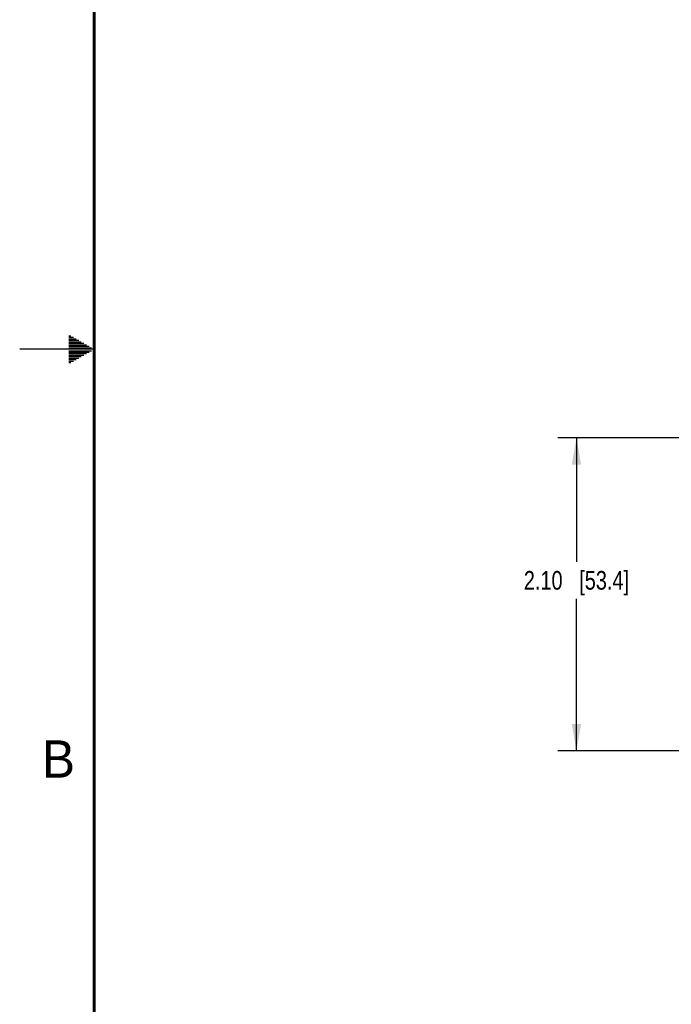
# Model space of a CAD drawing. Header units: inches. Extents: x 0 to 34, y 0 to 22.
# Tile 2 of 133: x 0 to 4.4, y 6.6 to 13.2. Entities that reach past the tile are written whole.
import ezdxf

# ---------------------------------------------------------------- set-up
doc = ezdxf.new("R2010")
doc.units = ezdxf.units.IN
doc.header["$LTSCALE"] = 1.87
doc.header["$MEASUREMENT"] = 0
doc.layers.get('0').update_dxf_attribs({"linetype": 'CONTINUOUS'})
doc.layers.add('DIMENSIONS', color=7, linetype='CONTINUOUS')
doc.styles.get("Standard").update_dxf_attribs({"font": 'txt', "width": 0.8})
doc.styles.add('TEXTSTYLE_2', font='txt')
doc.dimstyles.new('DIMSTYLE_2', dxfattribs={"dimtxt": 0.125, "dimasz": 0.18, "dimexe": 0.125, "dimexo": 0.0625, "dimgap": 0.0625, "dimtad": 0, "dimtih": 1, "dimtoh": 1, "dimzin": 4, "dimdsep": 46, "dimtxsty": 'STANDARD', "dimblk": '_FILLED', "dimblk1": '_FILLED', "dimblk2": '_FILLED', "dimcen": 0.09, "dimadec": 0, "dimazin": 0, "dimtp": 0.01, "dimtm": 0.01, "dimtfac": 1, "dimtofl": 0, "dimtmove": 0, "dimatfit": 3, "dimldrblk": '_FILLED', "dimfxl": 1, "dimtolj": 1, "dimtzin": 4, "dimarcsym": 0})

# ---------------------------------------------------------------- blocks, each defined once
blk = doc.blocks.new('_FILLED')
at = {"color": 0, "linetype": 'ByBlock'}
blk.add_solid([(0, 0), (-1, 0.1736), (-1, -0.1736)], dxfattribs=at)
blk = doc.blocks.new('*D9')
at = {"layer": 'DIMENSIONS', "color": 2, "linetype": 'Continuous', "transparency": 16777216}
for p, q in [((5.8522, 10.4059), (3.6097, 10.4059)), ((3.7347, 10.4059), (3.7347, 9.5744)), ((3.7347, 8.3054), (3.7347, 9.3244)), ((4.5828, 8.3054), (3.6097, 8.3054))]:
    blk.add_line(p, q, dxfattribs=at)
at = {"layer": 'DIMENSIONS', "color": 2, "linetype": 'Continuous', "transparency": 16777216, "xscale": 0.18, "yscale": 0.18, "zscale": 0.18}
for p, rotation in [((3.7347, 10.4059), 89.99832125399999), ((3.7347, 8.3054), 270)]:
    blk.add_blockref('_FILLED', p, dxfattribs=dict(at, rotation=rotation))
at = {"layer": 'DIMENSIONS', "color": 2, "linetype": 'Continuous', "transparency": 16777216, "insert": (3.7347, 9.5119), "char_height": 0.125, "width": 1.125, "attachment_point": 2, "line_spacing_factor": 0.9}
blk.add_mtext('2.10{\\Ftxt.shx;\\W1.000000;\\H0.125000; }[53.4]', dxfattribs=at)

msp = doc.modelspace()

# ---------------------------------------------------------------- linework, layer by layer
at = {"color": 2, "linetype": 'Continuous'}
for p, q in [((0.3303, 11.09), (0.3441, 11.09)), ((0.3303, 11.08), (0.3614, 11.08)), ((0.3303, 11.07), (0.3788, 11.07)), ((0.3303, 11.06), (0.3961, 11.06)), ((0.3303, 11.05), (0.4134, 11.05)), ((0.3303, 11.04), (0.4307, 11.04)), ((0.5, 11), (0, 11)), ((0.3303, 11.03), (0.448, 11.03)), ((0.3303, 11.02), (0.4654, 11.02)), ((0.3303, 11.01), (0.4827, 11.01)), ((0.3303, 10.99), (0.4827, 10.99)), ((0.3303, 10.98), (0.4654, 10.98)), ((0.3303, 10.97), (0.448, 10.97)), ((0.3303, 10.96), (0.4307, 10.96)), ((0.3303, 10.95), (0.4134, 10.95)), ((0.3303, 10.94), (0.3961, 10.94)), ((0.3303, 10.93), (0.3788, 10.93)), ((0.3303, 10.92), (0.3614, 10.92)), ((0.3303, 10.91), (0.3441, 10.91))]:
    msp.add_line(p, q, dxfattribs=at)
at = {"color": 7, "linetype": 'Continuous', "const_width": 0.02}
msp.add_lwpolyline([(0.5, 21.5), (0.5, 0.5)], dxfattribs=at)

# ---------------------------------------------------------------- texts
at = {"color": 2, "linetype": 'Continuous', "insert": (0.1484, 8.3757), "char_height": 0.25, "width": 0.25, "attachment_point": 1, "line_spacing_factor": 0.9, "style": 'TEXTSTYLE_2'}
msp.add_mtext('B', dxfattribs=at)

# ---------------------------------------------------------------- dimensions: what is measured, and where the dimension line sits
at = {"layer": 'DIMENSIONS', "color": 2, "linetype": 'Continuous'}
dim = msp.add_linear_dim(base=(3.7347, 10.4059), p1=(4.6453, 8.3054), p2=(5.9147, 10.4059), angle=89.99934, dimstyle='DIMSTYLE_2', dxfattribs=at)
dim.commit()
dim.dimension.update_dxf_attribs({"geometry": '*D9', "text_midpoint": (3.7347, 9.4494), "dimtype": 160})

doc.saveas('drawing.dxf')
